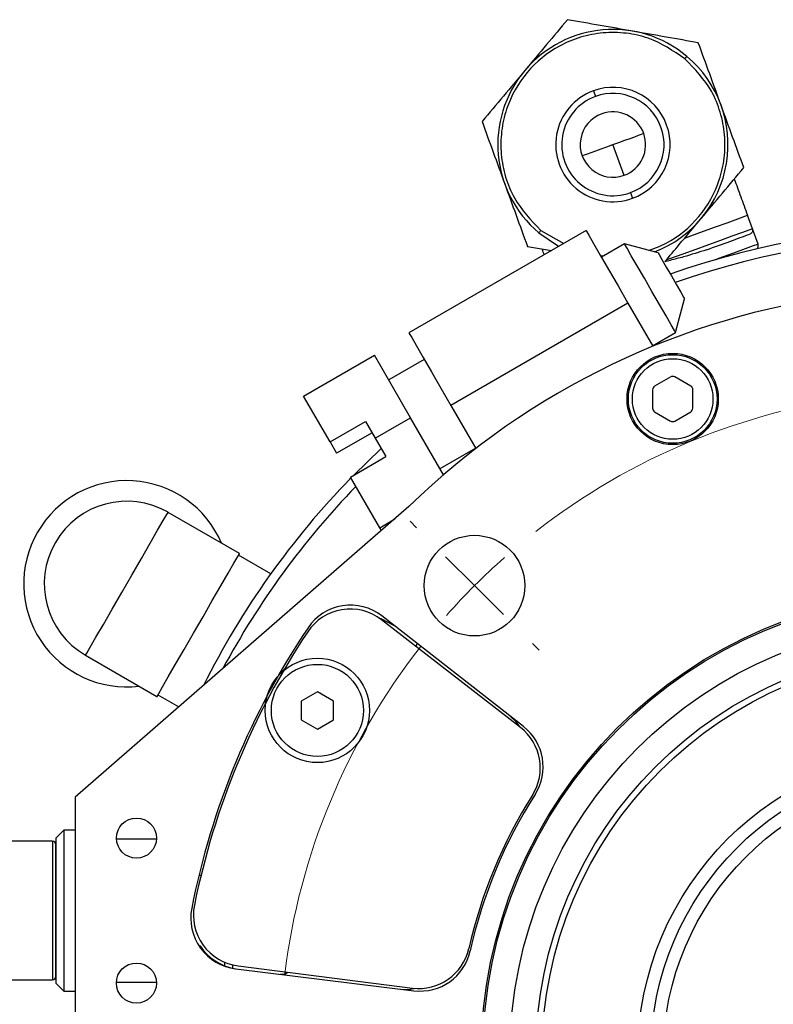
# Model space of a CAD drawing. Header units: inches. Extents: x 2.6 to 39.6, y 3.9 to 32.3.
# Tile 49 of 74: x 13.1 to 15, y 29.9 to 32.3. Entities that reach past the tile are written whole.
import ezdxf

# ---------------------------------------------------------------- set-up
doc = ezdxf.new("R2010")
doc.units = ezdxf.units.IN
doc.header["$MEASUREMENT"] = 0

# ---------------------------------------------------------------- blocks, each defined once
blk = doc.blocks.new('SW_CENTERMARKSYMBOL_0')
at = {"color": 0, "linetype": 'Continuous', "lineweight": 18}
for p, q in [((-1.2906, -0.3342), (-1.3068, -0.3179)), ((-1.1492, -0.4757), (-1.2199, -0.4049)), ((-1.1492, -0.4757), (-1.0785, -0.5464)), ((-1.0078, -0.6171), (-0.9915, -0.6334))]:
    blk.add_line(p, q, dxfattribs=at)
for start, end in [(97.0371, 127.9336), (131.4595, 134.9853), (134.9853, 138.5112), (142.0371, 172.9336)]:
    blk.add_arc((-0.0004, -1.625), 1.625, start, end, dxfattribs=at)

msp = doc.modelspace()

# ---------------------------------------------------------------- linework, layer by layer
at = {"color": 7, "linetype": 'Continuous', "lineweight": 25}
for p, q in [((14.5491, 32.1512), (14.5541, 32.1373)), ((14.6243, 31.9447), (14.5969, 32.0199)), ((14.6397, 31.9024), (14.6447, 31.8885)), ((14.9378, 31.8141), (14.9259, 31.847)), ((14.5314, 31.8098), (14.0984, 31.5597)), ((14.4209, 31.8101), (14.4773, 31.7785)), ((14.9515, 31.7765), (14.9378, 31.8141)), ((14.3881, 31.7711), (14.4466, 31.7608)), ((14.6252, 31.7773), (14.5689, 31.7448)), ((14.7072, 31.7554), (14.6252, 31.7773)), ((14.5671, 31.7479), (14.5741, 31.7478)), ((14.7502, 31.5608), (14.7722, 31.6428)), ((14.6337, 31.6326), (14.2007, 31.3826)), ((14.6337, 31.6326), (14.6947, 31.527)), ((14.6939, 31.5283), (14.7502, 31.5608)), ((13.8411, 31.4053), (14.0143, 31.5053)), ((14.1026, 31.3525), (14.0143, 31.5053)), ((14.1359, 31.4948), (14.0493, 31.4448)), ((14.7381, 31.4522), (14.6987, 31.4295)), ((14.7873, 31.4294), (14.7479, 31.4522)), ((13.9057, 31.2935), (13.8411, 31.4053)), ((14.6938, 31.421), (14.6938, 31.3755)), ((14.7922, 31.3755), (14.7922, 31.4209)), ((14.2007, 31.3826), (14.2617, 31.277)), ((14.016, 31.3025), (14.1026, 31.3525)), ((14.1832, 31.2129), (14.1026, 31.3525)), ((14.6987, 31.367), (14.738, 31.3442)), ((14.7479, 31.3442), (14.7873, 31.3669)), ((13.9057, 31.2935), (13.9923, 31.3435)), ((13.9923, 31.3435), (14.016, 31.3025)), ((14.0084, 31.3158), (13.9218, 31.2657)), ((14.016, 31.3025), (14.0421, 31.2573)), ((13.9057, 31.2935), (13.9218, 31.2657)), ((14.0305, 31.2773), (13.9627, 31.2114)), ((14.1744, 31.2283), (14.2609, 31.2783)), ((13.9555, 31.2072), (14.0421, 31.2573)), ((14.0269, 31.0837), (13.9555, 31.2072)), ((14.0985, 31.1352), (13.2826, 30.4253)), ((13.6843, 31.0205), (13.5097, 31.1212)), ((14.0269, 31.0837), (14.0637, 31.105)), ((14.031, 31.0765), (14.0269, 31.0837)), ((13.7607, 30.9709), (13.6819, 31.0164)), ((14.371, 30.5957), (14.0315, 30.8587)), ((14.3783, 30.5978), (14.0325, 30.8681)), ((14.1159, 30.7934), (14.1187, 30.8007)), ((13.3081, 30.7721), (13.4827, 30.6713)), ((13.8747, 30.6826), (13.8353, 30.6599)), ((13.9141, 30.6599), (13.8747, 30.6826)), ((13.485, 30.6754), (13.5362, 30.6459)), ((13.8353, 30.6599), (13.8353, 30.6145)), ((13.914, 30.6144), (13.9141, 30.6599)), ((13.8353, 30.6145), (13.8747, 30.5917)), ((13.8747, 30.5917), (13.914, 30.6144)), ((13.2826, 30.4253), (13.2825, 29.871)), ((13.2551, 30.345), (13.2354, 30.3253)), ((13.2826, 30.345), (13.2551, 30.345)), ((13.2275, 30.3174), (13.1015, 30.3175)), ((13.4816, 30.3227), (13.3837, 30.3227)), ((13.5902, 30.2339), (13.5851, 30.2339)), ((13.5852, 30.0623), (13.5882, 30.0623)), ((13.6684, 30.007), (13.6684, 30.0151)), ((13.675, 30.0059), (14.1107, 29.9523)), ((13.6809, 30.0129), (14.1069, 29.9586)), ((13.1014, 29.9789), (13.2274, 29.9789)), ((13.784, 29.9925), (13.7963, 29.9925)), ((13.7963, 29.9925), (13.8014, 29.9975)), ((13.2353, 29.971), (13.255, 29.9513)), ((13.3836, 29.9735), (13.4815, 29.9735)), ((13.255, 29.9513), (13.2825, 29.9513))]:
    msp.add_line(p, q, dxfattribs=at)
at = {"color": 7, "linetype": 'Continuous', "lineweight": 25, "flags": 128}
for points in [[(14.7729, 32.2296), (14.7738, 32.2307), (14.7747, 32.2318), (14.7756, 32.2328), (14.7763, 32.2337), (14.7769, 32.2344), (14.7773, 32.2349), (14.7776, 32.2352), (14.7777, 32.2353)], [(14.5969, 32.0199), (14.6116, 32.0252), (14.6257, 32.0303), (14.6387, 32.0351), (14.6501, 32.0392), (14.6594, 32.0426), (14.6664, 32.0451), (14.6706, 32.0467), (14.6721, 32.0472)], [(14.5217, 31.9925), (14.5232, 31.993), (14.5274, 31.9946), (14.5344, 31.9971), (14.5437, 32.0005), (14.5551, 32.0047), (14.5681, 32.0094), (14.5822, 32.0145), (14.5969, 32.0199)], [(14.7727, 31.7912), (14.7877, 31.7967), (14.8185, 31.8079), (14.8479, 31.8186), (14.8759, 31.8287), (14.9019, 31.8382), (14.9259, 31.847)], [(14.4161, 31.8044), (14.4162, 31.8045), (14.4165, 31.8048), (14.4169, 31.8054), (14.4175, 31.8061), (14.4182, 31.8069), (14.4191, 31.8079), (14.4199, 31.809), (14.4209, 31.8101)], [(14.5314, 31.8098), (14.5322, 31.8085), (14.5381, 31.7982), (14.5496, 31.7782), (14.566, 31.7498), (14.5863, 31.7146), (14.6094, 31.6748), (14.6337, 31.6326)], [(14.9378, 31.8141), (14.9139, 31.8053), (14.8878, 31.7959), (14.8599, 31.7857), (14.8304, 31.775), (14.7997, 31.7638), (14.768, 31.7522), (14.7356, 31.7405), (14.727, 31.7373)], [(14.4161, 31.8044), (14.4616, 31.7733), (14.465, 31.7714)], [(14.7502, 31.5608), (14.7474, 31.5656), (14.7394, 31.5796), (14.7267, 31.6016), (14.7106, 31.6295), (14.6924, 31.661), (14.6738, 31.6932), (14.6565, 31.7232), (14.6419, 31.7484), (14.6314, 31.7666), (14.6259, 31.7761), (14.6252, 31.7773)], [(14.9515, 31.7765), (14.9502, 31.776), (14.94, 31.7723), (14.9201, 31.765), (14.8912, 31.7545), (14.8547, 31.7412), (14.8475, 31.7386)], [(14.7072, 31.7554), (14.7096, 31.7511), (14.7167, 31.7389), (14.7272, 31.7206), (14.7397, 31.6991), (14.7521, 31.6775), (14.7627, 31.6593), (14.7697, 31.6471), (14.7722, 31.6428)], [(14.0984, 31.5597), (14.0992, 31.5584), (14.1051, 31.5481), (14.1166, 31.5282), (14.133, 31.4998), (14.1534, 31.4646), (14.1764, 31.4247), (14.2007, 31.3826)], [(13.3081, 30.7721), (13.311, 30.7772), (13.3197, 30.7921), (13.3335, 30.816), (13.3517, 30.8475), (13.3732, 30.8848), (13.3968, 30.9256), (13.4211, 30.9677), (13.4446, 31.0086), (13.4662, 31.0458), (13.4843, 31.0773), (13.4981, 31.1012), (13.5068, 31.1162), (13.5097, 31.1212)], [(13.4827, 30.6713), (13.4829, 30.6716), (13.4869, 30.6787), (13.4962, 30.6947), (13.5102, 30.7189), (13.5281, 30.75), (13.549, 30.7862), (13.5718, 30.8256), (13.5952, 30.8662), (13.6179, 30.9056), (13.6389, 30.9418), (13.6568, 30.9729), (13.6708, 30.9971), (13.68, 31.0131), (13.6841, 31.0202), (13.6843, 31.0205)], [(14.063, 30.8443), (14.0306, 30.8611), (14.0276, 30.862)], [(13.7944, 30.7388), (13.7866, 30.7321), (13.7824, 30.728)], [(13.7486, 30.6667), (13.7484, 30.666), (13.7459, 30.6507)], [(14.3702, 30.5965), (14.3606, 30.6094), (14.347, 30.6223)], [(13.2551, 30.345), (13.2551, 30.3426), (13.2551, 30.3294), (13.2551, 30.3056), (13.255, 30.2724), (13.255, 30.2319), (13.255, 30.1865), (13.255, 30.1388), (13.255, 30.0917), (13.255, 30.0479), (13.255, 30.01), (13.255, 29.9802), (13.255, 29.9604), (13.255, 29.9517), (13.255, 29.9513)], [(13.2275, 30.3174), (13.2275, 30.3136), (13.2275, 30.2994), (13.2275, 30.2757), (13.2275, 30.244), (13.2275, 30.2063)], [(13.2354, 30.3253), (13.2354, 30.3251), (13.2354, 30.3174), (13.2354, 30.2991), (13.2354, 30.2713), (13.2354, 30.2358), (13.2353, 30.1947), (13.2353, 30.1507), (13.2353, 30.1066), (13.2353, 30.0651), (13.2353, 30.0288), (13.2353, 30), (13.2353, 29.9805), (13.2353, 29.9715), (13.2353, 29.971)], [(13.2275, 30.2063), (13.2275, 30.165), (13.2275, 30.1226), (13.2274, 30.0817), (13.2274, 30.0451), (13.2274, 30.0149), (13.2274, 29.9931), (13.2274, 29.9811), (13.2274, 29.9789)], [(13.6487, 30.0128), (13.6487, 30.0201), (13.6487, 30.0215)], [(13.7963, 29.9925), (13.7963, 29.9932), (13.7963, 29.9982)], [(14.0854, 29.9554), (14.1019, 29.9564), (14.1109, 29.9581)]]:
    msp.add_lwpolyline(points, dxfattribs=at)
at = {"color": 7, "linetype": 'Continuous', "lineweight": 25}
for centre, radius in [((14.743, 31.3982), 0.1115), ((14.743, 31.3982), 0.1083), ((14.743, 31.3982), 0.0984), ((14.2587, 30.9421), 0.123), ((15.4075, 29.7928), 1.1325), ((15.4075, 29.7928), 1.1287), ((15.4075, 29.7928), 1.0625), ((15.4075, 29.7928), 0.9992), ((15.4075, 29.7928), 0.9843), ((13.8747, 30.6372), 0.1275), ((13.8747, 30.6372), 0.1125), ((15.4075, 29.7928), 0.75), ((15.4078, 29.7928), 0.7187), ((15.4075, 29.7928), 0.6875), ((13.4326, 30.3252), 0.049), ((13.4325, 29.9709), 0.049)]:
    msp.add_circle(centre, radius, dxfattribs=at)
for centre, radius, start, end in [((14.5969, 32.0199), 0.2813, 50, 230), ((14.5969, 32.0199), 0.2813, 291.2032, 50), ((14.5969, 32.0199), 0.1398, 110, 290), ((14.5969, 32.0199), 0.1398, 290, 110), ((14.5969, 32.0199), 0.125, 290, 110), ((14.5969, 32.0199), 0.125, 110, 290), ((14.5969, 32.0199), 0.08, 290, 110), ((14.5969, 32.0199), 0.08, 110, 290), ((15.4075, 29.7928), 2.0248, 236.3489, 109.3328), ((15.4075, 29.7928), 2.0017, 236.3489, 109.2082), ((14.9421, 31.7731), 0.01, 302.9549, 20), ((15.4075, 29.7928), 1.875, 200.7555, 134.2787), ((14.743, 31.4437), 0.00984, 59.9787, 119.9787), ((14.7036, 31.4209), 0.00984, 119.9787, 179.9787), ((14.7824, 31.4209), 0.00984, 359.9787, 59.9787), ((14.7036, 31.3755), 0.00984, 179.9787, 239.9787), ((14.7823, 31.3755), 0.00984, 299.9787, 359.9787), ((14.743, 31.3527), 0.00984, 239.9787, 299.9787), ((15.4075, 29.7928), 2.0248, 135.7672, 153.4322), ((13.4089, 30.9467), 0.252, 23.1301, 150), ((15.4075, 29.7928), 2.0017, 135.9538, 151.7703), ((13.4089, 30.9467), 0.2016, 60, 240), ((13.4089, 30.9467), 0.252, 150, 276.8699), ((13.9555, 30.7696), 0.125, 51.9853, 146.0685), ((13.955, 30.7599), 0.125, 52.2357, 146.3435), ((15.4075, 29.7928), 1.875, 146.0685, 168.8913), ((15.4075, 29.7928), 1.87, 146.3435, 168.6279), ((14.2945, 30.4969), 0.125, 327.682, 52.2357), ((14.3014, 30.4993), 0.125, 327.4331, 51.9853), ((15.4075, 29.7928), 1.192, 147.682, 167.2894), ((15.4075, 29.7928), 1.1875, 147.4331, 167.523), ((13.2275, 30.3096), 0.00787, 359.9853, 89.9853), ((13.6903, 30.13), 0.125, 168.8913, 262.9853), ((13.6967, 30.1369), 0.125, 168.6279, 262.7357), ((13.6936, 30.1295), 0.125, 212.5264, 260.6879), ((14.1227, 30.0826), 0.125, 262.7357, 347.2894), ((14.126, 30.0764), 0.125, 262.9853, 347.523), ((13.2274, 29.9867), 0.00787, 269.9853, 359.9853)]:
    msp.add_arc(centre, radius, start, end, dxfattribs=at)
for points, knots in [([(14.4858, 32.325), (14.4689, 32.3048), (14.4347, 32.2641), (14.3993, 32.2219), (14.3814, 32.2006)], [0, 0, 0, 0, 0.495458, 1, 1, 1, 1]), ([(14.6457, 32.2968), (14.6189, 32.3016), (14.5648, 32.3111), (14.5123, 32.3204), (14.4858, 32.325)], [0, 0, 0, 0, 0.494511, 1, 1, 1, 1]), ([(14.7729, 32.2296), (14.7442, 32.249), (14.7, 32.2787), (14.6292, 32.2936), (14.5729, 32.2946), (14.5174, 32.2839), (14.4511, 32.2563), (14.3821, 32.2001), (14.3387, 32.1224), (14.3231, 32.0523), (14.3221, 31.9958), (14.333, 31.9406), (14.3599, 31.8734), (14.3968, 31.835), (14.4209, 31.8101)], [0, 0, 0, 0, 0.119729, 0.18418, 0.25, 0.31582, 0.380272, 0.5, 0.619729, 0.68418, 0.75, 0.81582, 0.880272, 1, 1, 1, 1]), ([(14.8056, 32.2686), (14.7797, 32.2732), (14.7273, 32.2825), (14.6731, 32.292), (14.6457, 32.2968)], [0, 0, 0, 0, 0.495458, 1, 1, 1, 1]), ([(14.8612, 32.1161), (14.8519, 32.1416), (14.8331, 32.1933), (14.8149, 32.2434), (14.8056, 32.2686)], [0, 0, 0, 0, 0.494511, 1, 1, 1, 1]), ([(14.6848, 31.7614), (14.6992, 31.7667), (14.7456, 31.7842), (14.8116, 31.84), (14.8551, 31.9173), (14.8707, 31.9875), (14.8717, 32.0439), (14.8608, 32.0992), (14.8339, 32.1663), (14.797, 32.2047), (14.7729, 32.2296)], [0, 0, 0, 0, 0.079476, 0.257316, 0.435157, 0.530892, 0.628658, 0.726425, 0.822159, 1, 1, 1, 1]), ([(14.3814, 32.2006), (14.364, 32.1798), (14.3286, 32.1377), (14.2944, 32.0969), (14.2771, 32.0763)], [0, 0, 0, 0, 0.494511, 1, 1, 1, 1]), ([(14.9167, 31.9635), (14.9077, 31.9883), (14.8895, 32.0383), (14.8707, 32.09), (14.8612, 32.1161)], [0, 0, 0, 0, 0.495457, 1, 1, 1, 1]), ([(14.2771, 32.0763), (14.2861, 32.0515), (14.3043, 32.0015), (14.3231, 31.9498), (14.3326, 31.9237)], [0, 0, 0, 0, 0.495458, 1, 1, 1, 1]), ([(14.8123, 31.8391), (14.8298, 31.8599), (14.8652, 31.9021), (14.8994, 31.9429), (14.9167, 31.9635)], [0, 0, 0, 0, 0.49451, 1, 1, 1, 1]), ([(14.8935, 31.9358), (14.8938, 31.9351), (14.8959, 31.9293), (14.9012, 31.9146), (14.9115, 31.8863), (14.9202, 31.8624), (14.9259, 31.847)], [0, 0, 0, 0, 0.032842, 0.284742, 0.536841, 1, 1, 1, 1]), ([(14.3326, 31.9237), (14.3419, 31.8981), (14.3607, 31.8464), (14.3789, 31.7964), (14.3881, 31.7711)], [0, 0, 0, 0, 0.49451, 1, 1, 1, 1]), ([(14.724, 31.7338), (14.7357, 31.7477), (14.7646, 31.7822), (14.7945, 31.8178), (14.8123, 31.8391)], [0, 0, 0, 0, 0.402552, 1, 1, 1, 1]), ([(14.9378, 31.8141), (14.938, 31.8134), (14.9384, 31.8122), (14.9385, 31.8102), (14.9382, 31.8082), (14.9374, 31.8058), (14.9359, 31.8038), (14.9339, 31.8022), (14.9326, 31.8016), (14.9319, 31.8012)], [0, 0, 0, 0, 0.1180009, 0.2401067, 0.366984, 0.4992289, 0.7092261, 0.8445755, 1, 1, 1, 1]), ([(14.826, 31.7627), (14.8454, 31.7698), (14.8843, 31.7839), (14.916, 31.7955), (14.9319, 31.8012)], [0, 0, 0, 0, 0.4999999, 1, 1, 1, 1]), ([(14.4289, 31.7505), (14.4273, 31.7549), (14.4254, 31.7602), (14.4239, 31.7641), (14.4237, 31.7648)], [0, 0, 0, 0, 0.8284634, 1, 1, 1, 1]), ([(14.826, 31.7627), (14.8075, 31.7568), (14.7791, 31.7477), (14.7435, 31.7387), (14.7282, 31.7348), (14.724, 31.7338)], [0, 0, 0, 0, 0.5772694, 0.8855499, 1, 1, 1, 1]), ([(13.2353, 30.2036), (13.2354, 30.222), (13.2354, 30.2501), (13.2354, 30.2786), (13.2354, 30.2955), (13.2354, 30.3067), (13.2354, 30.3086), (13.2354, 30.3095)], [0, 0, 0, 0, 0.31485, 0.484339, 0.657425, 0.830511, 1, 1, 1, 1]), ([(13.2353, 29.9875), (13.2353, 29.9891), (13.2353, 29.9924), (13.2353, 30.0201), (13.2353, 30.0511), (13.2353, 30.0797), (13.2353, 30.1111), (13.2353, 30.1534), (13.2353, 30.1838), (13.2353, 30.2036)], [0, 0, 0, 0, 0.182364, 0.378153, 0.483549, 0.591182, 0.698815, 0.804212, 1, 1, 1, 1])]:
    msp.add_open_spline(points, degree=3, knots=knots, dxfattribs=at)

# ---------------------------------------------------------------- block references
at = {"color": 7, "linetype": 'Continuous', "lineweight": 18}
msp.add_blockref('SW_CENTERMARKSYMBOL_0', (15.4079, 31.4178), dxfattribs=at)

doc.saveas('drawing.dxf')
